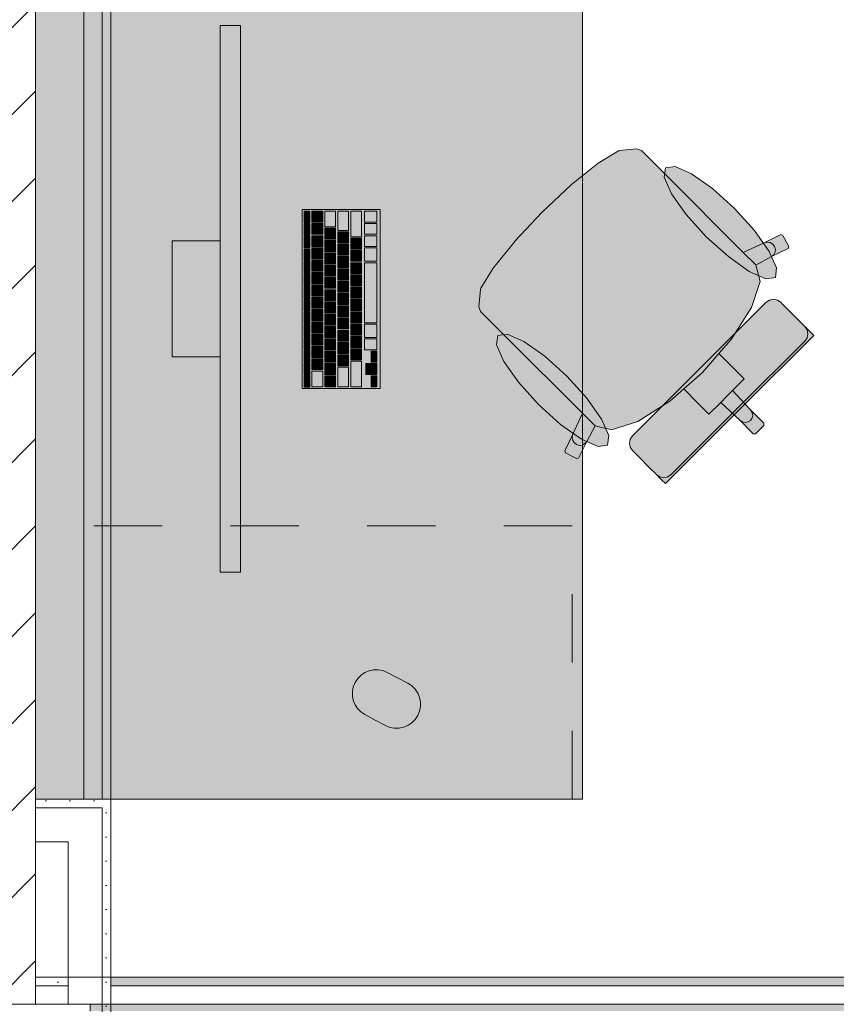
# Model space of a CAD drawing. Header units: metres. Extents: x -3.6 to 84.5, y -11 to 16.8.
# Tile 17 of 256: x 4.2 to 5.4, y 0.7 to 2.2. Entities that reach past the tile are written whole.
import ezdxf

# ---------------------------------------------------------------- set-up
doc = ezdxf.new("R2010")
doc.units = ezdxf.units.M
doc.header["$MEASUREMENT"] = 0
doc.linetypes.add('Strichlinie eng', pattern=[0.115, 0.075, -0.04])
doc.linetypes.add('Wipeout_Contour', pattern=[1, 0, -1])
for name, color, linetype in [('605 - Struktur.Wand Innen', 7, 'Continuous'), ('608 - Struktur.Träger', 7, 'Continuous'), ('701 - Einrichtung.Möbel', 7, 'Continuous'), ('Neubau_606 - Struktur.Wand Innen Ausbau', 7, 'Continuous'), ('Neubau_653 - Abdeckung.TB Verkofferung', 7, 'Continuous')]:
    doc.layers.add(name, color=color, linetype=linetype)
pattern_1 = [(45, (0, 0), (-0.01767767, 0.01767767), [0, -0.025])]

msp = doc.modelspace()

# ---------------------------------------------------------------- hatches: boundary and pattern name
at = {"layer": '608 - Struktur.Träger', "linetype": 'Continuous', "lineweight": 0, "true_color": 0x000000}
h = msp.add_hatch(dxfattribs=at)
h.set_pattern_fill('Gips_0001', color=18, style=0, pattern_type=2)
h.set_pattern_definition(pattern_1)
h.paths.add_polyline_path([(4.29, 0.71), (4.29, 0.7), (7.57, 0.7), (7.57, 0.71)])
at = {"layer": '701 - Einrichtung.Möbel', "linetype": 'Continuous', "lineweight": 0, "true_color": 0x3a3a3a}
for points in [[(4.21, 3.01), (4.21, 1.01), (5.01, 1.01), (5.01, 2.21), (6.41, 2.21), (6.41, 3.01)], [(4.5099, 2.1421), (4.4799, 2.1421), (4.4799, 1.3421), (4.5099, 1.3421)], [(5.1323, 1.923), (5.1128, 1.9425), (5.0961, 1.9592), (5.0891, 1.9615), (5.0639, 1.9592), (5.0624, 1.9586), (5.033, 1.9407), (4.9939, 1.9093), (4.9933, 1.9088), (4.9509, 1.8691), (5.2691, 1.5509), (5.2753, 1.5571), (5.2752, 1.5602), (5.2553, 1.5801), (5.2294, 1.608), (5.2465, 1.6251), (5.2304, 1.6412), (5.2095, 1.6621), (5.2274, 1.6826), (5.257, 1.7294), (5.2697, 1.7677), (5.2636, 1.7916), (5.2863, 1.8039), (5.3107, 1.8159), (5.3116, 1.8189), (5.3031, 1.835), (5.3001, 1.8361), (5.2758, 1.824), (5.2451, 1.8102)], [(5.2322, 1.8744), (5.1999, 1.9036), (5.1694, 1.9251), (5.1452, 1.9359), (5.1312, 1.9341), (5.1294, 1.9201), (5.1402, 1.8959), (5.1617, 1.8654), (5.1909, 1.8331), (5.2233, 1.8039), (5.2538, 1.7823), (5.2779, 1.7716), (5.292, 1.7733), (5.2937, 1.7874), (5.283, 1.8115), (5.2614, 1.842)], [(4.7139, 1.8731), (4.5999, 1.8731), (4.5999, 1.6111), (4.7139, 1.6111)], [(4.6109, 1.8621), (4.6109, 1.8704), (4.6107, 1.8706), (4.6031, 1.8706), (4.6029, 1.8704), (4.6029, 1.8538), (4.6031, 1.8536), (4.6107, 1.8536), (4.6109, 1.8538)], [(4.6299, 1.8626), (4.6299, 1.8704), (4.6297, 1.8706), (4.6141, 1.8706), (4.6139, 1.8704), (4.6139, 1.8548), (4.6141, 1.8546), (4.6297, 1.8546), (4.6299, 1.8548)], [(4.6489, 1.8591), (4.6489, 1.8704), (4.6487, 1.8706), (4.6331, 1.8706), (4.6329, 1.8704), (4.6329, 1.8478), (4.6331, 1.8476), (4.6487, 1.8476), (4.6489, 1.8478)], [(4.6679, 1.8564), (4.6679, 1.8704), (4.6677, 1.8706), (4.6521, 1.8706), (4.6519, 1.8704), (4.6519, 1.8423), (4.6521, 1.8421), (4.6677, 1.8421), (4.6679, 1.8423)], [(4.6869, 1.8519), (4.6869, 1.8704), (4.6867, 1.8706), (4.6711, 1.8706), (4.6709, 1.8704), (4.6709, 1.8333), (4.6711, 1.8331), (4.6867, 1.8331), (4.6869, 1.8333)], [(4.7089, 1.8626), (4.7089, 1.8704), (4.7087, 1.8706), (4.6911, 1.8706), (4.6909, 1.8704), (4.6909, 1.8548), (4.6911, 1.8546), (4.7087, 1.8546), (4.7089, 1.8548)], [(4.897, 1.6877), (5.0097, 1.5749), (4.9959, 1.5442), (4.9839, 1.5199), (4.9849, 1.5168), (5.001, 1.5084), (5.004, 1.5093), (5.0161, 1.5336), (5.0284, 1.5564), (5.0523, 1.5503), (5.0906, 1.5629), (5.1374, 1.5925), (5.1579, 1.6105), (5.1787, 1.5896), (5.1949, 1.5735), (5.212, 1.5906), (5.2398, 1.5646), (5.2597, 1.5447), (5.2629, 1.5447), (5.2691, 1.5509), (4.9509, 1.8691), (4.9111, 1.8267), (4.9107, 1.8261), (4.8792, 1.7869), (4.8614, 1.7576), (4.8608, 1.756), (4.8584, 1.7309), (4.8608, 1.7239), (4.8775, 1.7071)], [(4.6109, 1.8436), (4.6109, 1.8519), (4.6107, 1.8521), (4.6031, 1.8521), (4.6029, 1.8519), (4.6029, 1.8353), (4.6031, 1.8351), (4.6107, 1.8351), (4.6109, 1.8353)], [(4.6299, 1.8446), (4.6299, 1.8524), (4.6297, 1.8526), (4.6141, 1.8526), (4.6139, 1.8524), (4.6139, 1.8368), (4.6141, 1.8366), (4.6297, 1.8366), (4.6299, 1.8368)], [(4.6489, 1.8376), (4.6489, 1.8454), (4.6487, 1.8456), (4.6331, 1.8456), (4.6329, 1.8454), (4.6329, 1.8298), (4.6331, 1.8296), (4.6487, 1.8296), (4.6489, 1.8298)], [(4.7089, 1.8446), (4.7089, 1.8524), (4.7087, 1.8526), (4.6911, 1.8526), (4.6909, 1.8524), (4.6909, 1.8368), (4.6911, 1.8366), (4.7087, 1.8366), (4.7089, 1.8368)], [(4.6109, 1.8251), (4.6109, 1.8334), (4.6107, 1.8336), (4.6031, 1.8336), (4.6029, 1.8334), (4.6029, 1.8168), (4.6031, 1.8166), (4.6107, 1.8166), (4.6109, 1.8168)], [(4.6299, 1.8266), (4.6299, 1.8344), (4.6297, 1.8346), (4.6141, 1.8346), (4.6139, 1.8344), (4.6139, 1.8188), (4.6141, 1.8186), (4.6297, 1.8186), (4.6299, 1.8188)], [(4.6679, 1.8321), (4.6679, 1.8399), (4.6677, 1.8401), (4.6521, 1.8401), (4.6519, 1.8399), (4.6519, 1.8243), (4.6521, 1.8241), (4.6677, 1.8241), (4.6679, 1.8243)], [(4.6869, 1.8231), (4.6869, 1.8309), (4.6867, 1.8311), (4.6711, 1.8311), (4.6709, 1.8309), (4.6709, 1.8153), (4.6711, 1.8151), (4.6867, 1.8151), (4.6869, 1.8153)], [(4.7089, 1.8266), (4.7089, 1.8344), (4.7087, 1.8346), (4.6911, 1.8346), (4.6909, 1.8344), (4.6909, 1.8188), (4.6911, 1.8186), (4.7087, 1.8186), (4.7089, 1.8188)], [(4.4799, 1.6571), (4.4799, 1.8271), (4.4099, 1.8271), (4.4099, 1.6571)], [(4.6299, 1.8086), (4.6299, 1.8164), (4.6297, 1.8166), (4.6141, 1.8166), (4.6139, 1.8164), (4.6139, 1.8008), (4.6141, 1.8006), (4.6297, 1.8006), (4.6299, 1.8008)], [(4.6489, 1.8196), (4.6489, 1.8274), (4.6487, 1.8276), (4.6331, 1.8276), (4.6329, 1.8274), (4.6329, 1.8118), (4.6331, 1.8116), (4.6487, 1.8116), (4.6489, 1.8118)], [(4.6679, 1.8141), (4.6679, 1.8219), (4.6677, 1.8221), (4.6521, 1.8221), (4.6519, 1.8219), (4.6519, 1.8063), (4.6521, 1.8061), (4.6677, 1.8061), (4.6679, 1.8063)], [(4.7089, 1.8069), (4.7089, 1.8164), (4.7087, 1.8166), (4.6911, 1.8166), (4.6909, 1.8164), (4.6909, 1.7973), (4.6911, 1.7971), (4.7087, 1.7971), (4.7089, 1.7973)], [(4.6109, 1.8066), (4.6109, 1.8149), (4.6107, 1.8151), (4.6031, 1.8151), (4.6029, 1.8149), (4.6029, 1.7983), (4.6031, 1.7981), (4.6107, 1.7981), (4.6109, 1.7983)], [(4.6489, 1.8016), (4.6489, 1.8094), (4.6487, 1.8096), (4.6331, 1.8096), (4.6329, 1.8094), (4.6329, 1.7938), (4.6331, 1.7936), (4.6487, 1.7936), (4.6489, 1.7938)], [(4.6679, 1.7961), (4.6679, 1.8039), (4.6677, 1.8041), (4.6521, 1.8041), (4.6519, 1.8039), (4.6519, 1.7883), (4.6521, 1.7881), (4.6677, 1.7881), (4.6679, 1.7883)], [(4.6869, 1.8051), (4.6869, 1.8129), (4.6867, 1.8131), (4.6711, 1.8131), (4.6709, 1.8129), (4.6709, 1.7973), (4.6711, 1.7971), (4.6867, 1.7971), (4.6869, 1.7973)], [(4.6109, 1.7881), (4.6109, 1.7964), (4.6107, 1.7966), (4.6031, 1.7966), (4.6029, 1.7964), (4.6029, 1.7798), (4.6031, 1.7796), (4.6107, 1.7796), (4.6109, 1.7798)], [(4.6299, 1.7906), (4.6299, 1.7984), (4.6297, 1.7986), (4.6141, 1.7986), (4.6139, 1.7984), (4.6139, 1.7828), (4.6141, 1.7826), (4.6297, 1.7826), (4.6299, 1.7828)], [(4.6489, 1.7836), (4.6489, 1.7914), (4.6487, 1.7916), (4.6331, 1.7916), (4.6329, 1.7914), (4.6329, 1.7758), (4.6331, 1.7756), (4.6487, 1.7756), (4.6489, 1.7758)], [(4.6869, 1.7871), (4.6869, 1.7949), (4.6867, 1.7951), (4.6711, 1.7951), (4.6709, 1.7949), (4.6709, 1.7793), (4.6711, 1.7791), (4.6867, 1.7791), (4.6869, 1.7793)], [(4.7089, 1.7511), (4.7089, 1.7949), (4.7087, 1.7951), (4.6911, 1.7951), (4.6909, 1.7949), (4.6909, 1.7073), (4.6911, 1.7071), (4.7087, 1.7071), (4.7089, 1.7073)], [(4.6109, 1.7696), (4.6109, 1.7779), (4.6107, 1.7781), (4.6031, 1.7781), (4.6029, 1.7779), (4.6029, 1.7613), (4.6031, 1.7611), (4.6107, 1.7611), (4.6109, 1.7613)], [(4.6299, 1.7726), (4.6299, 1.7804), (4.6297, 1.7806), (4.6141, 1.7806), (4.6139, 1.7804), (4.6139, 1.7648), (4.6141, 1.7646), (4.6297, 1.7646), (4.6299, 1.7648)], [(4.6489, 1.7656), (4.6489, 1.7734), (4.6487, 1.7736), (4.6331, 1.7736), (4.6329, 1.7734), (4.6329, 1.7578), (4.6331, 1.7576), (4.6487, 1.7576), (4.6489, 1.7578)], [(4.6679, 1.7781), (4.6679, 1.7859), (4.6677, 1.7861), (4.6521, 1.7861), (4.6519, 1.7859), (4.6519, 1.7703), (4.6521, 1.7701), (4.6677, 1.7701), (4.6679, 1.7703)], [(4.6869, 1.7691), (4.6869, 1.7769), (4.6867, 1.7771), (4.6711, 1.7771), (4.6709, 1.7769), (4.6709, 1.7613), (4.6711, 1.7611), (4.6867, 1.7611), (4.6869, 1.7613)], [(4.6109, 1.7511), (4.6109, 1.7594), (4.6107, 1.7596), (4.6031, 1.7596), (4.6029, 1.7594), (4.6029, 1.7428), (4.6031, 1.7426), (4.6107, 1.7426), (4.6109, 1.7428)], [(4.6299, 1.7546), (4.6299, 1.7624), (4.6297, 1.7626), (4.6141, 1.7626), (4.6139, 1.7624), (4.6139, 1.7468), (4.6141, 1.7466), (4.6297, 1.7466), (4.6299, 1.7468)], [(4.6679, 1.7601), (4.6679, 1.7679), (4.6677, 1.7681), (4.6521, 1.7681), (4.6519, 1.7679), (4.6519, 1.7523), (4.6521, 1.7521), (4.6677, 1.7521), (4.6679, 1.7523)], [(4.6869, 1.7511), (4.6869, 1.7589), (4.6867, 1.7591), (4.6711, 1.7591), (4.6709, 1.7589), (4.6709, 1.7433), (4.6711, 1.7431), (4.6867, 1.7431), (4.6869, 1.7433)], [(4.6299, 1.7366), (4.6299, 1.7444), (4.6297, 1.7446), (4.6141, 1.7446), (4.6139, 1.7444), (4.6139, 1.7288), (4.6141, 1.7286), (4.6297, 1.7286), (4.6299, 1.7288)], [(4.6489, 1.7476), (4.6489, 1.7554), (4.6487, 1.7556), (4.6331, 1.7556), (4.6329, 1.7554), (4.6329, 1.7398), (4.6331, 1.7396), (4.6487, 1.7396), (4.6489, 1.7398)], [(4.6679, 1.7421), (4.6679, 1.7499), (4.6677, 1.7501), (4.6521, 1.7501), (4.6519, 1.7499), (4.6519, 1.7343), (4.6521, 1.7341), (4.6677, 1.7341), (4.6679, 1.7343)], [(4.6109, 1.7326), (4.6109, 1.7409), (4.6107, 1.7411), (4.6031, 1.7411), (4.6029, 1.7409), (4.6029, 1.7243), (4.6031, 1.7241), (4.6107, 1.7241), (4.6109, 1.7243)], [(4.6489, 1.7296), (4.6489, 1.7374), (4.6487, 1.7376), (4.6331, 1.7376), (4.6329, 1.7374), (4.6329, 1.7218), (4.6331, 1.7216), (4.6487, 1.7216), (4.6489, 1.7218)], [(4.6679, 1.7241), (4.6679, 1.7319), (4.6677, 1.7321), (4.6521, 1.7321), (4.6519, 1.7319), (4.6519, 1.7163), (4.6521, 1.7161), (4.6677, 1.7161), (4.6679, 1.7163)], [(4.6869, 1.7331), (4.6869, 1.7409), (4.6867, 1.7411), (4.6711, 1.7411), (4.6709, 1.7409), (4.6709, 1.7253), (4.6711, 1.7251), (4.6867, 1.7251), (4.6869, 1.7253)], [(5.2782, 1.737), (5.1806, 1.6394), (5.2397, 1.5802), (5.3482, 1.6887), (5.3429, 1.694), (5.3405, 1.6964), (5.335, 1.7019), (5.3325, 1.7043), (5.3254, 1.7115), (5.308, 1.7289), (5.3022, 1.7346), (5.2998, 1.7371), (5.2949, 1.7404), (5.289, 1.7415), (5.2832, 1.7403)], [(4.6109, 1.7141), (4.6109, 1.7224), (4.6107, 1.7226), (4.6031, 1.7226), (4.6029, 1.7224), (4.6029, 1.7058), (4.6031, 1.7056), (4.6107, 1.7056), (4.6109, 1.7058)], [(4.6299, 1.7186), (4.6299, 1.7264), (4.6297, 1.7266), (4.6141, 1.7266), (4.6139, 1.7264), (4.6139, 1.7108), (4.6141, 1.7106), (4.6297, 1.7106), (4.6299, 1.7108)], [(4.6489, 1.7116), (4.6489, 1.7194), (4.6487, 1.7196), (4.6331, 1.7196), (4.6329, 1.7194), (4.6329, 1.7038), (4.6331, 1.7036), (4.6487, 1.7036), (4.6489, 1.7038)], [(4.6869, 1.7151), (4.6869, 1.7229), (4.6867, 1.7231), (4.6711, 1.7231), (4.6709, 1.7229), (4.6709, 1.7073), (4.6711, 1.7071), (4.6867, 1.7071), (4.6869, 1.7073)], [(4.6109, 1.6956), (4.6109, 1.7039), (4.6107, 1.7041), (4.6031, 1.7041), (4.6029, 1.7039), (4.6029, 1.6873), (4.6031, 1.6871), (4.6107, 1.6871), (4.6109, 1.6873)], [(4.6299, 1.7006), (4.6299, 1.7084), (4.6297, 1.7086), (4.6141, 1.7086), (4.6139, 1.7084), (4.6139, 1.6928), (4.6141, 1.6926), (4.6297, 1.6926), (4.6299, 1.6928)], [(4.6489, 1.6936), (4.6489, 1.7014), (4.6487, 1.7016), (4.6331, 1.7016), (4.6329, 1.7014), (4.6329, 1.6858), (4.6331, 1.6856), (4.6487, 1.6856), (4.6489, 1.6858)], [(4.6679, 1.7061), (4.6679, 1.7139), (4.6677, 1.7141), (4.6521, 1.7141), (4.6519, 1.7139), (4.6519, 1.6983), (4.6521, 1.6981), (4.6677, 1.6981), (4.6679, 1.6983)], [(4.6869, 1.6971), (4.6869, 1.7049), (4.6867, 1.7051), (4.6711, 1.7051), (4.6709, 1.7049), (4.6709, 1.6893), (4.6711, 1.6891), (4.6867, 1.6891), (4.6869, 1.6893)], [(4.7089, 1.6954), (4.7089, 1.7049), (4.7087, 1.7051), (4.6911, 1.7051), (4.6909, 1.7049), (4.6909, 1.6858), (4.6911, 1.6856), (4.7087, 1.6856), (4.7089, 1.6858)], [(4.6109, 1.6771), (4.6109, 1.6854), (4.6107, 1.6856), (4.6031, 1.6856), (4.6029, 1.6854), (4.6029, 1.6688), (4.6031, 1.6686), (4.6107, 1.6686), (4.6109, 1.6688)], [(4.6299, 1.6826), (4.6299, 1.6904), (4.6297, 1.6906), (4.6141, 1.6906), (4.6139, 1.6904), (4.6139, 1.6748), (4.6141, 1.6746), (4.6297, 1.6746), (4.6299, 1.6748)], [(4.6679, 1.6881), (4.6679, 1.6959), (4.6677, 1.6961), (4.6521, 1.6961), (4.6519, 1.6959), (4.6519, 1.6803), (4.6521, 1.6801), (4.6677, 1.6801), (4.6679, 1.6803)], [(4.6869, 1.6791), (4.6869, 1.6869), (4.6867, 1.6871), (4.6711, 1.6871), (4.6709, 1.6869), (4.6709, 1.6713), (4.6711, 1.6711), (4.6867, 1.6711), (4.6869, 1.6713)], [(4.9456, 1.5877), (4.9779, 1.5585), (5.0085, 1.537), (5.0326, 1.5262), (5.0466, 1.528), (5.0484, 1.542), (5.0377, 1.5662), (5.0161, 1.5967), (4.9869, 1.629), (4.9546, 1.6582), (4.924, 1.6798), (4.8999, 1.6905), (4.8859, 1.6887), (4.8841, 1.6747), (4.8948, 1.6506), (4.9164, 1.6201)], [(4.6299, 1.6646), (4.6299, 1.6724), (4.6297, 1.6726), (4.6141, 1.6726), (4.6139, 1.6724), (4.6139, 1.6568), (4.6141, 1.6566), (4.6297, 1.6566), (4.6299, 1.6568)], [(4.6489, 1.6756), (4.6489, 1.6834), (4.6487, 1.6836), (4.6331, 1.6836), (4.6329, 1.6834), (4.6329, 1.6678), (4.6331, 1.6676), (4.6487, 1.6676), (4.6489, 1.6678)], [(4.6679, 1.6701), (4.6679, 1.6779), (4.6677, 1.6781), (4.6521, 1.6781), (4.6519, 1.6779), (4.6519, 1.6623), (4.6521, 1.6621), (4.6677, 1.6621), (4.6679, 1.6623)], [(4.7089, 1.6756), (4.7089, 1.6834), (4.7087, 1.6836), (4.6911, 1.6836), (4.6909, 1.6834), (4.6909, 1.6678), (4.6911, 1.6676), (4.7087, 1.6676), (4.7089, 1.6678)], [(4.6109, 1.6586), (4.6109, 1.6669), (4.6107, 1.6671), (4.6031, 1.6671), (4.6029, 1.6669), (4.6029, 1.6503), (4.6031, 1.6501), (4.6107, 1.6501), (4.6109, 1.6503)], [(4.6489, 1.6576), (4.6489, 1.6654), (4.6487, 1.6656), (4.6331, 1.6656), (4.6329, 1.6654), (4.6329, 1.6498), (4.6331, 1.6496), (4.6487, 1.6496), (4.6489, 1.6498)], [(4.6679, 1.6521), (4.6679, 1.6599), (4.6677, 1.6601), (4.6521, 1.6601), (4.6519, 1.6599), (4.6519, 1.6443), (4.6521, 1.6441), (4.6677, 1.6441), (4.6679, 1.6443)], [(4.6869, 1.6611), (4.6869, 1.6689), (4.6867, 1.6691), (4.6711, 1.6691), (4.6709, 1.6689), (4.6709, 1.6533), (4.6711, 1.6531), (4.6867, 1.6531), (4.6869, 1.6533)], [(4.7089, 1.6576), (4.7089, 1.6654), (4.7087, 1.6656), (4.7011, 1.6656), (4.7009, 1.6654), (4.7009, 1.6498), (4.7011, 1.6496), (4.7087, 1.6496), (4.7089, 1.6498)], [(4.6109, 1.6401), (4.6109, 1.6484), (4.6107, 1.6486), (4.6031, 1.6486), (4.6029, 1.6484), (4.6029, 1.6318), (4.6031, 1.6316), (4.6107, 1.6316), (4.6109, 1.6318)], [(4.6299, 1.6466), (4.6299, 1.6544), (4.6297, 1.6546), (4.6141, 1.6546), (4.6139, 1.6544), (4.6139, 1.6388), (4.6141, 1.6386), (4.6297, 1.6386), (4.6299, 1.6388)], [(4.6489, 1.6396), (4.6489, 1.6474), (4.6487, 1.6476), (4.6331, 1.6476), (4.6329, 1.6474), (4.6329, 1.6318), (4.6331, 1.6316), (4.6487, 1.6316), (4.6489, 1.6318)], [(4.6869, 1.6324), (4.6869, 1.6509), (4.6867, 1.6511), (4.6711, 1.6511), (4.6709, 1.6509), (4.6709, 1.6138), (4.6711, 1.6136), (4.6867, 1.6136), (4.6869, 1.6138)], [(4.7009, 1.6396), (4.7009, 1.6474), (4.7007, 1.6476), (4.6931, 1.6476), (4.6929, 1.6474), (4.6929, 1.6318), (4.6931, 1.6316), (4.7007, 1.6316), (4.7009, 1.6318)], [(4.7089, 1.6396), (4.7089, 1.6474), (4.7087, 1.6476), (4.7011, 1.6476), (4.7009, 1.6474), (4.7009, 1.6318), (4.7011, 1.6316), (4.7087, 1.6316), (4.7089, 1.6318)], [(4.6109, 1.6216), (4.6109, 1.6299), (4.6107, 1.6301), (4.6031, 1.6301), (4.6029, 1.6299), (4.6029, 1.6133), (4.6031, 1.6131), (4.6107, 1.6131), (4.6109, 1.6133)], [(4.6299, 1.6251), (4.6299, 1.6364), (4.6297, 1.6366), (4.6141, 1.6366), (4.6139, 1.6364), (4.6139, 1.6138), (4.6141, 1.6136), (4.6297, 1.6136), (4.6299, 1.6138)], [(4.6489, 1.6216), (4.6489, 1.6294), (4.6487, 1.6296), (4.6331, 1.6296), (4.6329, 1.6294), (4.6329, 1.6138), (4.6331, 1.6136), (4.6487, 1.6136), (4.6489, 1.6138)], [(4.6679, 1.6279), (4.6679, 1.6419), (4.6677, 1.6421), (4.6521, 1.6421), (4.6519, 1.6419), (4.6519, 1.6138), (4.6521, 1.6136), (4.6677, 1.6136), (4.6679, 1.6138)], [(4.7089, 1.6216), (4.7089, 1.6294), (4.7087, 1.6296), (4.7011, 1.6296), (4.7009, 1.6294), (4.7009, 1.6138), (4.7011, 1.6136), (4.7087, 1.6136), (4.7089, 1.6138)], [(5.083, 1.5418), (5.0796, 1.5368), (5.0785, 1.5309), (5.0796, 1.5251), (5.0829, 1.5202), (5.0853, 1.5177), (5.0911, 1.5119), (5.1085, 1.4946), (5.1156, 1.4874), (5.1181, 1.485), (5.1236, 1.4794), (5.126, 1.477), (5.1313, 1.4718), (5.2397, 1.5802), (5.1806, 1.6394)], [(4.7066, 1.1258), (4.7216, 1.1179, 1), (4.7545, 1.1797), (4.7244, 1.1956, 0.994302), (4.6916, 1.1338)]]:
    msp.add_hatch(color=250, dxfattribs=at).paths.add_polyline_path(points)
at = {"layer": 'Neubau_606 - Struktur.Wand Innen Ausbau', "linetype": 'Continuous', "lineweight": 0, "true_color": 0x000000}
h = msp.add_hatch(dxfattribs=at)
h.set_pattern_fill('Gips_0001', color=18, style=0, pattern_type=2)
h.set_pattern_definition(pattern_1)
h.paths.add_polyline_path([(4.21, 1.01), (4.21, 0.9975), (4.3075, 0.9975), (4.3075, 1.01)])
h = msp.add_hatch(dxfattribs=at)
h.set_pattern_fill('Gips_0001', color=18, style=0, pattern_type=2)
h.set_pattern_definition(pattern_1)
h.paths.add_polyline_path([(4.3075, 1.01), (4.3075, 0.9975), (4.32, 1.01)])
h = msp.add_hatch(dxfattribs=at)
h.set_pattern_fill('Gips_0001', color=18, style=0, pattern_type=2)
h.set_pattern_definition(pattern_1)
h.paths.add_polyline_path([(4.3075, 0.9975), (4.32, 0.9975), (4.32, 1.01)])
h = msp.add_hatch(dxfattribs=at)
h.set_pattern_fill('Gips_0001', color=18, style=0, pattern_type=2)
h.set_pattern_definition(pattern_1)
h.paths.add_polyline_path([(4.3075, 0.9975), (4.3075, 0.255), (4.32, 0.255), (4.32, 0.9975)])
at = {"layer": 'Neubau_653 - Abdeckung.TB Verkofferung', "linetype": 'Continuous', "lineweight": 0, "true_color": 0x000000}
h = msp.add_hatch(dxfattribs=at)
h.set_pattern_fill('Gips_0001', color=18, style=0, pattern_type=2)
h.set_pattern_definition(pattern_1)
h.paths.add_polyline_path([(4.32, 1.01), (4.32, 5.0505), (4.3075, 5.0505), (4.3075, 1.01)])
h = msp.add_hatch(dxfattribs=at)
h.set_pattern_fill('Gips_0001', color=18, style=0, pattern_type=2)
h.set_pattern_definition(pattern_1)
h.paths.add_polyline_path([(4.21, 0.737), (4.2575, 0.737), (4.2575, 0.7495), (4.21, 0.7495)])
h = msp.add_hatch(dxfattribs=at)
h.set_pattern_fill('Gips_0001', color=18, style=0, pattern_type=2)
h.set_pattern_definition(pattern_1)
h.paths.add_polyline_path([(4.32, 0.737), (7.66, 0.737), (7.66, 0.7495), (4.32, 0.7495)])

# ---------------------------------------------------------------- linework, layer by layer
at = {"layer": '608 - Struktur.Träger', "color": 7, "linetype": 'Continuous', "lineweight": 5}
for p, q in [((4.29, 0.71), (4.29, 0.7)), ((7.57, 0.71), (4.29, 0.71))]:
    msp.add_line(p, q, dxfattribs=at)
at = {"layer": '701 - Einrichtung.Möbel', "color": 7, "linetype": 'Continuous', "lineweight": 5, "true_color": 0xebebeb}
for p, q in [((5.0639, 1.9592), (5.0891, 1.9615)), ((5.0891, 1.9615), (5.0961, 1.9592)), ((5.033, 1.9407), (5.0624, 1.9586)), ((5.0624, 1.9586), (5.0639, 1.9592)), ((5.0961, 1.9592), (5.1128, 1.9425)), ((4.9939, 1.9093), (5.033, 1.9407)), ((5.1128, 1.9425), (5.1323, 1.923)), ((5.1323, 1.923), (5.2451, 1.8102)), ((4.9509, 1.8691), (4.9933, 1.9088)), ((4.9933, 1.9088), (4.9939, 1.9093)), ((4.9509, 1.8691), (4.9111, 1.8267)), ((5.2758, 1.824), (5.3001, 1.8361)), ((5.3001, 1.8361), (5.3031, 1.835)), ((5.3031, 1.835), (5.3116, 1.8189)), ((4.9107, 1.8261), (4.8792, 1.7869)), ((4.9111, 1.8267), (4.9107, 1.8261)), ((5.2451, 1.8102), (5.2758, 1.824)), ((5.2758, 1.824), (5.28, 1.8251)), ((5.28, 1.8251), (5.2843, 1.8245)), ((5.2843, 1.8245), (5.2882, 1.8223)), ((5.3107, 1.8159), (5.2863, 1.8039)), ((5.2882, 1.8223), (5.2909, 1.8189)), ((5.2909, 1.8189), (5.2922, 1.8146)), ((5.3116, 1.8189), (5.3107, 1.8159)), ((5.2635, 1.7918), (5.2451, 1.8102)), ((5.2863, 1.8039), (5.2636, 1.7916)), ((5.2897, 1.8065), (5.2863, 1.8039)), ((5.2918, 1.8103), (5.2897, 1.8065)), ((5.2922, 1.8146), (5.2918, 1.8103)), ((4.8792, 1.7869), (4.8614, 1.7576)), ((5.2635, 1.7918), (5.2636, 1.7916)), ((5.2636, 1.7916), (5.2697, 1.7677)), ((4.8614, 1.7576), (4.8608, 1.756)), ((5.2697, 1.7677), (5.257, 1.7294)), ((4.8608, 1.756), (4.8584, 1.7309)), ((4.8584, 1.7309), (4.8608, 1.7239)), ((5.1806, 1.6394), (5.2782, 1.737)), ((5.257, 1.7294), (5.2274, 1.6826)), ((5.2782, 1.737), (5.2832, 1.7403)), ((5.2832, 1.7403), (5.289, 1.7415)), ((5.289, 1.7415), (5.2949, 1.7404)), ((5.2949, 1.7404), (5.2998, 1.7371)), ((5.2998, 1.7371), (5.3022, 1.7346)), ((5.3022, 1.7346), (5.308, 1.7289)), ((5.308, 1.7289), (5.3254, 1.7115)), ((4.8608, 1.7239), (4.8775, 1.7071)), ((4.8775, 1.7071), (4.897, 1.6877)), ((5.3254, 1.7115), (5.3325, 1.7043)), ((5.3325, 1.7043), (5.335, 1.7019)), ((5.3383, 1.6969), (5.335, 1.7019)), ((5.335, 1.7019), (5.3405, 1.6964)), ((4.897, 1.6877), (5.0097, 1.5749)), ((5.3482, 1.6887), (5.2397, 1.5802)), ((5.3394, 1.6911), (5.3383, 1.6969)), ((5.3383, 1.6852), (5.3394, 1.6911)), ((5.3405, 1.6964), (5.3429, 1.694)), ((5.3429, 1.694), (5.3482, 1.6887)), ((5.2274, 1.6826), (5.2095, 1.6621)), ((5.2373, 1.5827), (5.3349, 1.6803)), ((5.3349, 1.6803), (5.3383, 1.6852)), ((5.2095, 1.6621), (5.1854, 1.6346)), ((5.2095, 1.6621), (5.2304, 1.6412)), ((5.1806, 1.6394), (5.083, 1.5418)), ((5.1579, 1.6105), (5.1854, 1.6346)), ((5.2304, 1.6412), (5.2465, 1.6251)), ((5.2465, 1.6251), (5.2294, 1.608)), ((5.1374, 1.5925), (5.1579, 1.6105)), ((5.1579, 1.6105), (5.1787, 1.5896)), ((5.212, 1.5906), (5.2207, 1.5993)), ((5.2294, 1.608), (5.2207, 1.5993)), ((5.2294, 1.608), (5.2553, 1.5801)), ((5.0906, 1.5629), (5.1374, 1.5925)), ((5.1787, 1.5896), (5.1949, 1.5735)), ((5.1949, 1.5735), (5.212, 1.5906)), ((5.212, 1.5906), (5.2398, 1.5646)), ((5.0097, 1.5749), (4.9959, 1.5442)), ((5.0282, 1.5564), (5.0097, 1.5749)), ((5.1313, 1.4718), (5.2397, 1.5802)), ((5.2373, 1.5827), (5.1397, 1.4851)), ((5.2553, 1.5801), (5.2578, 1.5765)), ((5.2553, 1.5801), (5.2752, 1.5602)), ((5.2578, 1.5765), (5.2588, 1.5722)), ((5.2588, 1.5722), (5.258, 1.5679)), ((5.0161, 1.5336), (5.0284, 1.5564)), ((5.0282, 1.5564), (5.0284, 1.5564)), ((5.0284, 1.5564), (5.0523, 1.5503)), ((5.0523, 1.5503), (5.0906, 1.5629)), ((5.2398, 1.5646), (5.2435, 1.5622)), ((5.2398, 1.5646), (5.2597, 1.5447)), ((5.2435, 1.5622), (5.2478, 1.5612)), ((5.2478, 1.5612), (5.2521, 1.562)), ((5.2521, 1.562), (5.2556, 1.5643)), ((5.258, 1.5679), (5.2556, 1.5643)), ((5.2753, 1.5571), (5.2691, 1.5509)), ((5.2752, 1.5602), (5.2753, 1.5571)), ((4.9959, 1.5442), (4.9839, 1.5199)), ((4.9959, 1.5442), (4.9948, 1.54)), ((5.083, 1.5418), (5.0796, 1.5368)), ((5.2597, 1.5447), (5.2629, 1.5447)), ((5.2629, 1.5447), (5.2691, 1.5509)), ((4.9948, 1.54), (4.9954, 1.5357)), ((4.9954, 1.5357), (4.9976, 1.5318)), ((4.9976, 1.5318), (5.0011, 1.5291)), ((5.0011, 1.5291), (5.0053, 1.5278)), ((5.004, 1.5093), (5.0161, 1.5336)), ((5.0053, 1.5278), (5.0097, 1.5282)), ((5.0097, 1.5282), (5.0134, 1.5303)), ((5.0134, 1.5303), (5.0161, 1.5336)), ((5.0796, 1.5368), (5.0785, 1.5309)), ((5.0785, 1.5309), (5.0796, 1.5251)), ((4.9839, 1.5199), (4.9849, 1.5168)), ((4.9849, 1.5168), (5.001, 1.5084)), ((5.0796, 1.5251), (5.0829, 1.5202)), ((5.0829, 1.5202), (5.0853, 1.5177)), ((5.0853, 1.5177), (5.0911, 1.5119)), ((5.001, 1.5084), (5.004, 1.5093)), ((5.0911, 1.5119), (5.1085, 1.4946)), ((5.1085, 1.4946), (5.1156, 1.4874)), ((5.1156, 1.4874), (5.1181, 1.485)), ((5.1181, 1.485), (5.1236, 1.4794)), ((5.123, 1.4817), (5.1181, 1.4849)), ((5.1397, 1.4851), (5.1347, 1.4817)), ((5.1289, 1.4805), (5.123, 1.4817)), ((5.1236, 1.4794), (5.126, 1.477)), ((5.126, 1.477), (5.1313, 1.4718)), ((5.1347, 1.4817), (5.1289, 1.4805))]:
    msp.add_line(p, q, dxfattribs=at)
at = {"layer": '701 - Einrichtung.Möbel', "color": 7, "linetype": 'Strichlinie eng', "lineweight": 5, "true_color": 0xebebeb}
for p, q in [((4.995, 1.41), (4.21, 1.41)), ((4.995, 1.01), (4.995, 1.41))]:
    msp.add_line(p, q, dxfattribs=at)
at = {"layer": '701 - Einrichtung.Möbel', "color": 7, "linetype": 'Continuous', "lineweight": 5, "true_color": 0xebebeb, "flags": 128}
for points in [[(4.21, 3.01), (4.21, 1.01), (5.01, 1.01), (5.01, 2.21), (6.41, 2.21), (6.41, 3.01)], [(4.5099, 2.1421), (4.5099, 1.3421), (4.4799, 1.3421), (4.4799, 2.1421)], [(5.2322, 1.8744), (5.2614, 1.842), (5.283, 1.8115), (5.2937, 1.7874), (5.292, 1.7733), (5.2779, 1.7716), (5.2538, 1.7823), (5.2233, 1.8039), (5.1909, 1.8331), (5.1617, 1.8654), (5.1402, 1.8959), (5.1294, 1.9201), (5.1312, 1.9341), (5.1452, 1.9359), (5.1694, 1.9251), (5.1999, 1.9036)], [(4.7139, 1.8731), (4.7139, 1.6111), (4.5999, 1.6111), (4.5999, 1.8731)], [(4.6109, 1.8621), (4.6109, 1.8538), (4.6107, 1.8536), (4.6031, 1.8536), (4.6029, 1.8538), (4.6029, 1.8704), (4.6031, 1.8706), (4.6107, 1.8706), (4.6109, 1.8704)], [(4.6299, 1.8626), (4.6299, 1.8548), (4.6297, 1.8546), (4.6141, 1.8546), (4.6139, 1.8548), (4.6139, 1.8704), (4.6141, 1.8706), (4.6297, 1.8706), (4.6299, 1.8704)], [(4.6489, 1.8591), (4.6489, 1.8478), (4.6487, 1.8476), (4.6331, 1.8476), (4.6329, 1.8478), (4.6329, 1.8704), (4.6331, 1.8706), (4.6487, 1.8706), (4.6489, 1.8704)], [(4.6679, 1.8564), (4.6679, 1.8423), (4.6677, 1.8421), (4.6521, 1.8421), (4.6519, 1.8423), (4.6519, 1.8704), (4.6521, 1.8706), (4.6677, 1.8706), (4.6679, 1.8704)], [(4.6869, 1.8519), (4.6869, 1.8333), (4.6867, 1.8331), (4.6711, 1.8331), (4.6709, 1.8333), (4.6709, 1.8704), (4.6711, 1.8706), (4.6867, 1.8706), (4.6869, 1.8704)], [(4.7089, 1.8626), (4.7089, 1.8548), (4.7087, 1.8546), (4.6911, 1.8546), (4.6909, 1.8548), (4.6909, 1.8704), (4.6911, 1.8706), (4.7087, 1.8706), (4.7089, 1.8704)], [(4.6109, 1.8436), (4.6109, 1.8353), (4.6107, 1.8351), (4.6031, 1.8351), (4.6029, 1.8353), (4.6029, 1.8519), (4.6031, 1.8521), (4.6107, 1.8521), (4.6109, 1.8519)], [(4.6299, 1.8446), (4.6299, 1.8368), (4.6297, 1.8366), (4.6141, 1.8366), (4.6139, 1.8368), (4.6139, 1.8524), (4.6141, 1.8526), (4.6297, 1.8526), (4.6299, 1.8524)], [(4.6489, 1.8376), (4.6489, 1.8298), (4.6487, 1.8296), (4.6331, 1.8296), (4.6329, 1.8298), (4.6329, 1.8454), (4.6331, 1.8456), (4.6487, 1.8456), (4.6489, 1.8454)], [(4.7089, 1.8446), (4.7089, 1.8368), (4.7087, 1.8366), (4.6911, 1.8366), (4.6909, 1.8368), (4.6909, 1.8524), (4.6911, 1.8526), (4.7087, 1.8526), (4.7089, 1.8524)], [(4.6109, 1.8251), (4.6109, 1.8168), (4.6107, 1.8166), (4.6031, 1.8166), (4.6029, 1.8168), (4.6029, 1.8334), (4.6031, 1.8336), (4.6107, 1.8336), (4.6109, 1.8334)], [(4.6299, 1.8266), (4.6299, 1.8188), (4.6297, 1.8186), (4.6141, 1.8186), (4.6139, 1.8188), (4.6139, 1.8344), (4.6141, 1.8346), (4.6297, 1.8346), (4.6299, 1.8344)], [(4.6679, 1.8321), (4.6679, 1.8243), (4.6677, 1.8241), (4.6521, 1.8241), (4.6519, 1.8243), (4.6519, 1.8399), (4.6521, 1.8401), (4.6677, 1.8401), (4.6679, 1.8399)], [(4.6869, 1.8231), (4.6869, 1.8153), (4.6867, 1.8151), (4.6711, 1.8151), (4.6709, 1.8153), (4.6709, 1.8309), (4.6711, 1.8311), (4.6867, 1.8311), (4.6869, 1.8309)], [(4.7089, 1.8266), (4.7089, 1.8188), (4.7087, 1.8186), (4.6911, 1.8186), (4.6909, 1.8188), (4.6909, 1.8344), (4.6911, 1.8346), (4.7087, 1.8346), (4.7089, 1.8344)], [(4.4799, 1.6571), (4.4099, 1.6571), (4.4099, 1.8271), (4.4799, 1.8271)], [(4.6299, 1.8086), (4.6299, 1.8008), (4.6297, 1.8006), (4.6141, 1.8006), (4.6139, 1.8008), (4.6139, 1.8164), (4.6141, 1.8166), (4.6297, 1.8166), (4.6299, 1.8164)], [(4.6489, 1.8196), (4.6489, 1.8118), (4.6487, 1.8116), (4.6331, 1.8116), (4.6329, 1.8118), (4.6329, 1.8274), (4.6331, 1.8276), (4.6487, 1.8276), (4.6489, 1.8274)], [(4.6679, 1.8141), (4.6679, 1.8063), (4.6677, 1.8061), (4.6521, 1.8061), (4.6519, 1.8063), (4.6519, 1.8219), (4.6521, 1.8221), (4.6677, 1.8221), (4.6679, 1.8219)], [(4.7089, 1.8069), (4.7089, 1.7973), (4.7087, 1.7971), (4.6911, 1.7971), (4.6909, 1.7973), (4.6909, 1.8164), (4.6911, 1.8166), (4.7087, 1.8166), (4.7089, 1.8164)], [(4.6109, 1.8066), (4.6109, 1.7983), (4.6107, 1.7981), (4.6031, 1.7981), (4.6029, 1.7983), (4.6029, 1.8149), (4.6031, 1.8151), (4.6107, 1.8151), (4.6109, 1.8149)], [(4.6489, 1.8016), (4.6489, 1.7938), (4.6487, 1.7936), (4.6331, 1.7936), (4.6329, 1.7938), (4.6329, 1.8094), (4.6331, 1.8096), (4.6487, 1.8096), (4.6489, 1.8094)], [(4.6679, 1.7961), (4.6679, 1.7883), (4.6677, 1.7881), (4.6521, 1.7881), (4.6519, 1.7883), (4.6519, 1.8039), (4.6521, 1.8041), (4.6677, 1.8041), (4.6679, 1.8039)], [(4.6869, 1.8051), (4.6869, 1.7973), (4.6867, 1.7971), (4.6711, 1.7971), (4.6709, 1.7973), (4.6709, 1.8129), (4.6711, 1.8131), (4.6867, 1.8131), (4.6869, 1.8129)], [(4.6109, 1.7881), (4.6109, 1.7798), (4.6107, 1.7796), (4.6031, 1.7796), (4.6029, 1.7798), (4.6029, 1.7964), (4.6031, 1.7966), (4.6107, 1.7966), (4.6109, 1.7964)], [(4.6299, 1.7906), (4.6299, 1.7828), (4.6297, 1.7826), (4.6141, 1.7826), (4.6139, 1.7828), (4.6139, 1.7984), (4.6141, 1.7986), (4.6297, 1.7986), (4.6299, 1.7984)], [(4.6489, 1.7836), (4.6489, 1.7758), (4.6487, 1.7756), (4.6331, 1.7756), (4.6329, 1.7758), (4.6329, 1.7914), (4.6331, 1.7916), (4.6487, 1.7916), (4.6489, 1.7914)], [(4.6869, 1.7871), (4.6869, 1.7793), (4.6867, 1.7791), (4.6711, 1.7791), (4.6709, 1.7793), (4.6709, 1.7949), (4.6711, 1.7951), (4.6867, 1.7951), (4.6869, 1.7949)], [(4.7089, 1.7511), (4.7089, 1.7073), (4.7087, 1.7071), (4.6911, 1.7071), (4.6909, 1.7073), (4.6909, 1.7949), (4.6911, 1.7951), (4.7087, 1.7951), (4.7089, 1.7949)], [(4.6109, 1.7696), (4.6109, 1.7613), (4.6107, 1.7611), (4.6031, 1.7611), (4.6029, 1.7613), (4.6029, 1.7779), (4.6031, 1.7781), (4.6107, 1.7781), (4.6109, 1.7779)], [(4.6299, 1.7726), (4.6299, 1.7648), (4.6297, 1.7646), (4.6141, 1.7646), (4.6139, 1.7648), (4.6139, 1.7804), (4.6141, 1.7806), (4.6297, 1.7806), (4.6299, 1.7804)], [(4.6489, 1.7656), (4.6489, 1.7578), (4.6487, 1.7576), (4.6331, 1.7576), (4.6329, 1.7578), (4.6329, 1.7734), (4.6331, 1.7736), (4.6487, 1.7736), (4.6489, 1.7734)], [(4.6679, 1.7781), (4.6679, 1.7703), (4.6677, 1.7701), (4.6521, 1.7701), (4.6519, 1.7703), (4.6519, 1.7859), (4.6521, 1.7861), (4.6677, 1.7861), (4.6679, 1.7859)], [(4.6869, 1.7691), (4.6869, 1.7613), (4.6867, 1.7611), (4.6711, 1.7611), (4.6709, 1.7613), (4.6709, 1.7769), (4.6711, 1.7771), (4.6867, 1.7771), (4.6869, 1.7769)], [(4.6109, 1.7511), (4.6109, 1.7428), (4.6107, 1.7426), (4.6031, 1.7426), (4.6029, 1.7428), (4.6029, 1.7594), (4.6031, 1.7596), (4.6107, 1.7596), (4.6109, 1.7594)], [(4.6299, 1.7546), (4.6299, 1.7468), (4.6297, 1.7466), (4.6141, 1.7466), (4.6139, 1.7468), (4.6139, 1.7624), (4.6141, 1.7626), (4.6297, 1.7626), (4.6299, 1.7624)], [(4.6679, 1.7601), (4.6679, 1.7523), (4.6677, 1.7521), (4.6521, 1.7521), (4.6519, 1.7523), (4.6519, 1.7679), (4.6521, 1.7681), (4.6677, 1.7681), (4.6679, 1.7679)], [(4.6869, 1.7511), (4.6869, 1.7433), (4.6867, 1.7431), (4.6711, 1.7431), (4.6709, 1.7433), (4.6709, 1.7589), (4.6711, 1.7591), (4.6867, 1.7591), (4.6869, 1.7589)], [(4.6299, 1.7366), (4.6299, 1.7288), (4.6297, 1.7286), (4.6141, 1.7286), (4.6139, 1.7288), (4.6139, 1.7444), (4.6141, 1.7446), (4.6297, 1.7446), (4.6299, 1.7444)], [(4.6489, 1.7476), (4.6489, 1.7398), (4.6487, 1.7396), (4.6331, 1.7396), (4.6329, 1.7398), (4.6329, 1.7554), (4.6331, 1.7556), (4.6487, 1.7556), (4.6489, 1.7554)], [(4.6679, 1.7421), (4.6679, 1.7343), (4.6677, 1.7341), (4.6521, 1.7341), (4.6519, 1.7343), (4.6519, 1.7499), (4.6521, 1.7501), (4.6677, 1.7501), (4.6679, 1.7499)], [(4.6109, 1.7326), (4.6109, 1.7243), (4.6107, 1.7241), (4.6031, 1.7241), (4.6029, 1.7243), (4.6029, 1.7409), (4.6031, 1.7411), (4.6107, 1.7411), (4.6109, 1.7409)], [(4.6489, 1.7296), (4.6489, 1.7218), (4.6487, 1.7216), (4.6331, 1.7216), (4.6329, 1.7218), (4.6329, 1.7374), (4.6331, 1.7376), (4.6487, 1.7376), (4.6489, 1.7374)], [(4.6679, 1.7241), (4.6679, 1.7163), (4.6677, 1.7161), (4.6521, 1.7161), (4.6519, 1.7163), (4.6519, 1.7319), (4.6521, 1.7321), (4.6677, 1.7321), (4.6679, 1.7319)], [(4.6869, 1.7331), (4.6869, 1.7253), (4.6867, 1.7251), (4.6711, 1.7251), (4.6709, 1.7253), (4.6709, 1.7409), (4.6711, 1.7411), (4.6867, 1.7411), (4.6869, 1.7409)], [(4.6109, 1.7141), (4.6109, 1.7058), (4.6107, 1.7056), (4.6031, 1.7056), (4.6029, 1.7058), (4.6029, 1.7224), (4.6031, 1.7226), (4.6107, 1.7226), (4.6109, 1.7224)], [(4.6299, 1.7186), (4.6299, 1.7108), (4.6297, 1.7106), (4.6141, 1.7106), (4.6139, 1.7108), (4.6139, 1.7264), (4.6141, 1.7266), (4.6297, 1.7266), (4.6299, 1.7264)], [(4.6489, 1.7116), (4.6489, 1.7038), (4.6487, 1.7036), (4.6331, 1.7036), (4.6329, 1.7038), (4.6329, 1.7194), (4.6331, 1.7196), (4.6487, 1.7196), (4.6489, 1.7194)], [(4.6869, 1.7151), (4.6869, 1.7073), (4.6867, 1.7071), (4.6711, 1.7071), (4.6709, 1.7073), (4.6709, 1.7229), (4.6711, 1.7231), (4.6867, 1.7231), (4.6869, 1.7229)], [(4.6109, 1.6956), (4.6109, 1.6873), (4.6107, 1.6871), (4.6031, 1.6871), (4.6029, 1.6873), (4.6029, 1.7039), (4.6031, 1.7041), (4.6107, 1.7041), (4.6109, 1.7039)], [(4.6299, 1.7006), (4.6299, 1.6928), (4.6297, 1.6926), (4.6141, 1.6926), (4.6139, 1.6928), (4.6139, 1.7084), (4.6141, 1.7086), (4.6297, 1.7086), (4.6299, 1.7084)], [(4.6489, 1.6936), (4.6489, 1.6858), (4.6487, 1.6856), (4.6331, 1.6856), (4.6329, 1.6858), (4.6329, 1.7014), (4.6331, 1.7016), (4.6487, 1.7016), (4.6489, 1.7014)], [(4.6679, 1.7061), (4.6679, 1.6983), (4.6677, 1.6981), (4.6521, 1.6981), (4.6519, 1.6983), (4.6519, 1.7139), (4.6521, 1.7141), (4.6677, 1.7141), (4.6679, 1.7139)], [(4.6869, 1.6971), (4.6869, 1.6893), (4.6867, 1.6891), (4.6711, 1.6891), (4.6709, 1.6893), (4.6709, 1.7049), (4.6711, 1.7051), (4.6867, 1.7051), (4.6869, 1.7049)], [(4.7089, 1.6954), (4.7089, 1.6858), (4.7087, 1.6856), (4.6911, 1.6856), (4.6909, 1.6858), (4.6909, 1.7049), (4.6911, 1.7051), (4.7087, 1.7051), (4.7089, 1.7049)], [(4.6109, 1.6771), (4.6109, 1.6688), (4.6107, 1.6686), (4.6031, 1.6686), (4.6029, 1.6688), (4.6029, 1.6854), (4.6031, 1.6856), (4.6107, 1.6856), (4.6109, 1.6854)], [(4.6299, 1.6826), (4.6299, 1.6748), (4.6297, 1.6746), (4.6141, 1.6746), (4.6139, 1.6748), (4.6139, 1.6904), (4.6141, 1.6906), (4.6297, 1.6906), (4.6299, 1.6904)], [(4.6679, 1.6881), (4.6679, 1.6803), (4.6677, 1.6801), (4.6521, 1.6801), (4.6519, 1.6803), (4.6519, 1.6959), (4.6521, 1.6961), (4.6677, 1.6961), (4.6679, 1.6959)], [(4.6869, 1.6791), (4.6869, 1.6713), (4.6867, 1.6711), (4.6711, 1.6711), (4.6709, 1.6713), (4.6709, 1.6869), (4.6711, 1.6871), (4.6867, 1.6871), (4.6869, 1.6869)], [(4.9456, 1.5877), (4.9779, 1.5585), (5.0085, 1.537), (5.0326, 1.5262), (5.0466, 1.528), (5.0484, 1.542), (5.0377, 1.5662), (5.0161, 1.5967), (4.9869, 1.629), (4.9546, 1.6582), (4.924, 1.6798), (4.8999, 1.6905), (4.8859, 1.6887), (4.8841, 1.6747), (4.8948, 1.6506), (4.9164, 1.6201)], [(4.6299, 1.6646), (4.6299, 1.6568), (4.6297, 1.6566), (4.6141, 1.6566), (4.6139, 1.6568), (4.6139, 1.6724), (4.6141, 1.6726), (4.6297, 1.6726), (4.6299, 1.6724)], [(4.6489, 1.6756), (4.6489, 1.6678), (4.6487, 1.6676), (4.6331, 1.6676), (4.6329, 1.6678), (4.6329, 1.6834), (4.6331, 1.6836), (4.6487, 1.6836), (4.6489, 1.6834)], [(4.6679, 1.6701), (4.6679, 1.6623), (4.6677, 1.6621), (4.6521, 1.6621), (4.6519, 1.6623), (4.6519, 1.6779), (4.6521, 1.6781), (4.6677, 1.6781), (4.6679, 1.6779)], [(4.7089, 1.6756), (4.7089, 1.6678), (4.7087, 1.6676), (4.6911, 1.6676), (4.6909, 1.6678), (4.6909, 1.6834), (4.6911, 1.6836), (4.7087, 1.6836), (4.7089, 1.6834)], [(4.6109, 1.6586), (4.6109, 1.6503), (4.6107, 1.6501), (4.6031, 1.6501), (4.6029, 1.6503), (4.6029, 1.6669), (4.6031, 1.6671), (4.6107, 1.6671), (4.6109, 1.6669)], [(4.6489, 1.6576), (4.6489, 1.6498), (4.6487, 1.6496), (4.6331, 1.6496), (4.6329, 1.6498), (4.6329, 1.6654), (4.6331, 1.6656), (4.6487, 1.6656), (4.6489, 1.6654)], [(4.6679, 1.6521), (4.6679, 1.6443), (4.6677, 1.6441), (4.6521, 1.6441), (4.6519, 1.6443), (4.6519, 1.6599), (4.6521, 1.6601), (4.6677, 1.6601), (4.6679, 1.6599)], [(4.6869, 1.6611), (4.6869, 1.6533), (4.6867, 1.6531), (4.6711, 1.6531), (4.6709, 1.6533), (4.6709, 1.6689), (4.6711, 1.6691), (4.6867, 1.6691), (4.6869, 1.6689)], [(4.7089, 1.6576), (4.7089, 1.6498), (4.7087, 1.6496), (4.7011, 1.6496), (4.7009, 1.6498), (4.7009, 1.6654), (4.7011, 1.6656), (4.7087, 1.6656), (4.7089, 1.6654)], [(4.6109, 1.6401), (4.6109, 1.6318), (4.6107, 1.6316), (4.6031, 1.6316), (4.6029, 1.6318), (4.6029, 1.6484), (4.6031, 1.6486), (4.6107, 1.6486), (4.6109, 1.6484)], [(4.6299, 1.6466), (4.6299, 1.6388), (4.6297, 1.6386), (4.6141, 1.6386), (4.6139, 1.6388), (4.6139, 1.6544), (4.6141, 1.6546), (4.6297, 1.6546), (4.6299, 1.6544)], [(4.6489, 1.6396), (4.6489, 1.6318), (4.6487, 1.6316), (4.6331, 1.6316), (4.6329, 1.6318), (4.6329, 1.6474), (4.6331, 1.6476), (4.6487, 1.6476), (4.6489, 1.6474)], [(4.6869, 1.6324), (4.6869, 1.6138), (4.6867, 1.6136), (4.6711, 1.6136), (4.6709, 1.6138), (4.6709, 1.6509), (4.6711, 1.6511), (4.6867, 1.6511), (4.6869, 1.6509)], [(4.7009, 1.6396), (4.7009, 1.6318), (4.7007, 1.6316), (4.6931, 1.6316), (4.6929, 1.6318), (4.6929, 1.6474), (4.6931, 1.6476), (4.7007, 1.6476), (4.7009, 1.6474)], [(4.7089, 1.6396), (4.7089, 1.6318), (4.7087, 1.6316), (4.7011, 1.6316), (4.7009, 1.6318), (4.7009, 1.6474), (4.7011, 1.6476), (4.7087, 1.6476), (4.7089, 1.6474)], [(4.6109, 1.6216), (4.6109, 1.6133), (4.6107, 1.6131), (4.6031, 1.6131), (4.6029, 1.6133), (4.6029, 1.6299), (4.6031, 1.6301), (4.6107, 1.6301), (4.6109, 1.6299)], [(4.6299, 1.6251), (4.6299, 1.6138), (4.6297, 1.6136), (4.6141, 1.6136), (4.6139, 1.6138), (4.6139, 1.6364), (4.6141, 1.6366), (4.6297, 1.6366), (4.6299, 1.6364)], [(4.6489, 1.6216), (4.6489, 1.6138), (4.6487, 1.6136), (4.6331, 1.6136), (4.6329, 1.6138), (4.6329, 1.6294), (4.6331, 1.6296), (4.6487, 1.6296), (4.6489, 1.6294)], [(4.6679, 1.6279), (4.6679, 1.6138), (4.6677, 1.6136), (4.6521, 1.6136), (4.6519, 1.6138), (4.6519, 1.6419), (4.6521, 1.6421), (4.6677, 1.6421), (4.6679, 1.6419)], [(4.7089, 1.6216), (4.7089, 1.6138), (4.7087, 1.6136), (4.7011, 1.6136), (4.7009, 1.6138), (4.7009, 1.6294), (4.7011, 1.6296), (4.7087, 1.6296), (4.7089, 1.6294)]]:
    msp.add_lwpolyline(points, close=True, dxfattribs=at)
msp.add_lwpolyline([(4.7066, 1.1258), (4.6916, 1.1338, -0.994302), (4.7244, 1.1956), (4.7545, 1.1797, -1), (4.7216, 1.1179)], format="xyb", close=True, dxfattribs=at)
at = {"layer": 'Neubau_606 - Struktur.Wand Innen Ausbau', "color": 1, "linetype": 'Continuous', "lineweight": 5}
for p, q in [((4.2575, 0.9975), (4.21, 0.9975)), ((4.3075, 0.9975), (4.2575, 0.9975)), ((4.3075, 0.9975), (4.2575, 0.9975)), ((4.3075, 0.9475), (4.3075, 0.9975)), ((4.3075, 0.255), (4.3075, 0.9475))]:
    msp.add_line(p, q, dxfattribs=at)
at = {"layer": 'Neubau_606 - Struktur.Wand Innen Ausbau', "color": 1, "linetype": 'Continuous', "lineweight": 5, "flags": 128}
for points in [[(4.3075, 1.01), (4.21, 1.01)], [(4.21, 1.01), (4.21, 0.9975)], [(4.32, 1.01), (4.3075, 1.01)], [(4.32, 0.255), (4.32, 1.01)], [(4.21, 0.9975), (4.21, 0.9475)], [(4.21, 0.9475), (4.2575, 0.9475)], [(4.2575, 0.9475), (4.2575, 0.71)]]:
    msp.add_lwpolyline(points, dxfattribs=at)
at = {"layer": 'Neubau_653 - Abdeckung.TB Verkofferung', "color": 1, "linetype": 'Continuous', "lineweight": 5}
for p, q in [((4.2805, 5.0505), (4.2805, 1.01)), ((4.3075, 5.0505), (4.3075, 1.01)), ((4.32, 5.0505), (4.32, 1.01)), ((4.2575, 0.7495), (4.21, 0.7495)), ((7.66, 0.7495), (4.32, 0.7495)), ((4.2575, 0.737), (4.21, 0.737)), ((7.66, 0.737), (4.32, 0.737)), ((4.2575, 0.71), (4.21, 0.71)), ((7.66, 0.71), (4.32, 0.71))]:
    msp.add_line(p, q, dxfattribs=at)
at = {"layer": 'Neubau_653 - Abdeckung.TB Verkofferung', "color": 1, "linetype": 'Continuous', "lineweight": 9}
for p, q in [((4.32, 1.01), (4.32, 5.0505)), ((0.7025, 0.7495), (29.26, 0.7495))]:
    msp.add_line(p, q, dxfattribs=at)
at = {"layer": 'Neubau_653 - Abdeckung.TB Verkofferung', "color": 1, "linetype": 'Continuous', "lineweight": 5, "flags": 128}
for points in [[(4.32, 1.01), (4.3075, 1.01), (4.2805, 1.01)], [(4.21, 0.7495), (4.21, 0.737), (4.21, 0.71)], [(4.2575, 0.7495), (4.2575, 0.737), (4.2575, 0.71)], [(4.32, 0.7495), (4.32, 0.737), (4.32, 0.71)]]:
    msp.add_lwpolyline(points, dxfattribs=at)

# ---------------------------------------------------------------- next in the draw order: wipeouts: each hides what was drawn before it
at = {"color": 254, "linetype": 'Wipeout_Contour', "lineweight": 0, "ltscale": 21.203418}
msp.add_wipeout([(4.21, 5.1), (4.025, 5.1), (4.025, 0.71), (4.21, 0.71)], dxfattribs=at).dxf.layer = '605 - Struktur.Wand Innen'

# ---------------------------------------------------------------- next in the draw order: hatches: boundary and pattern name
at = {"layer": '605 - Struktur.Wand Innen', "linetype": 'Continuous', "lineweight": 0, "true_color": 0x000000}
h = msp.add_hatch(dxfattribs=at)
h.set_pattern_fill('MW_Ziegel_0001', color=18, style=0, pattern_type=2)
h.set_pattern_definition([(45, (0, 0), (-0.0636396, 0.0636396), [])])
h.paths.add_polyline_path([(4.21, 5.1), (4.025, 5.1), (4.025, 0.71), (4.21, 0.71)])

# ---------------------------------------------------------------- next in the draw order: linework, layer by layer
at = {"layer": '605 - Struktur.Wand Innen', "color": 7, "linetype": 'Continuous', "lineweight": 18, "flags": 128}
for points in [[(4.21, 0.71), (4.21, 5.1)], [(4.025, 0.71), (4.21, 0.71)]]:
    msp.add_lwpolyline(points, dxfattribs=at)
at = {"layer": '608 - Struktur.Träger', "color": 7, "linetype": 'Continuous', "lineweight": 13}
msp.add_line((0.38, 0.71), (61.88, 0.71), dxfattribs=at)
at = {"layer": 'Neubau_653 - Abdeckung.TB Verkofferung', "color": 1, "linetype": 'Continuous', "lineweight": 9}
for p, q in [((4.21, 1.01), (4.21, 5.0505)), ((4.32, 1.01), (4.21, 1.01))]:
    msp.add_line(p, q, dxfattribs=at)

doc.saveas('drawing.dxf')
